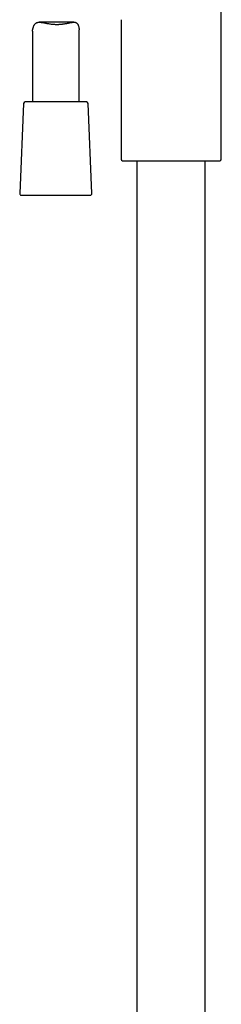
# Model space of a CAD drawing. Header units: millimetres. Extents: x 8 to 1761, y 12 to 2692.
# Tile 18 of 27: x 528 to 593, y 1708 to 2025. Entities that reach past the tile are written whole.
import ezdxf

# ---------------------------------------------------------------- set-up
doc = ezdxf.new("R2010")
doc.units = ezdxf.units.MM

msp = doc.modelspace()

# ---------------------------------------------------------------- linework, layer by layer
at = {"color": 7, "linetype": 'Continuous', "lineweight": 30}
for p, q in [((593.15, 1979.84), (593.15, 2094.49)), ((545.69, 2023.94), (534.54, 2023.94)), ((560.85, 2024.75), (560.85, 1979.84)), ((532.36, 2021.01), (532.36, 1998.26)), ((547.36, 1998.26), (547.36, 2021.45)), ((529.48, 1997.78), (528.23, 1968.78)), ((549.73, 1998.26), (529.98, 1998.26)), ((551.48, 1968.78), (550.23, 1997.78)), ((561.33, 1979.34), (562.69, 1979.28)), ((562.69, 1979.28), (591.31, 1979.28)), ((566, 1979.28), (566, 1511.55)), ((588, 1511.56), (588, 1979.28)), ((591.31, 1979.28), (592.67, 1979.34)), ((528.73, 1968.26), (540.44, 1968.26)), ((540.44, 1968.26), (550.98, 1968.26))]:
    msp.add_line(p, q, dxfattribs=at)
for centre, start, end in [((529.98, 1997.76), 90, 177.5187), ((549.73, 1997.76), 2.4813, 90), ((561.35, 1979.84), 180, 267.337), ((592.65, 1979.84), 272.663, 0), ((528.73, 1968.76), 177.5187, 270), ((550.98, 1968.76), 270, 2.4813)]:
    msp.add_arc(centre, 0.5, start, end, dxfattribs=at)
for points, knots in [([(532.36, 2021.01), (532.36, 2021.05), (532.36, 2021.16), (532.38, 2021.35), (532.42, 2021.57), (532.46, 2021.79), (532.52, 2022.02), (532.59, 2022.25), (532.68, 2022.49), (532.77, 2022.72), (532.88, 2022.95), (533.01, 2023.16), (533.15, 2023.36), (533.32, 2023.53), (533.5, 2023.68), (533.71, 2023.8), (533.93, 2023.87), (534.18, 2023.92), (534.44, 2023.94), (534.76, 2023.94), (535.13, 2023.9), (535.56, 2023.84), (536.02, 2023.76), (536.5, 2023.67), (537.01, 2023.57), (537.54, 2023.48), (538.09, 2023.39), (538.6, 2023.33), (539.05, 2023.29), (539.45, 2023.26), (539.85, 2023.24), (540.11, 2023.24), (540.25, 2023.24)], [0, 0, 0, 0, 0.022811, 0.057276, 0.086454, 0.115713, 0.145142, 0.174608, 0.204406, 0.234239, 0.264207, 0.294249, 0.323512, 0.353139, 0.382993, 0.413369, 0.442653, 0.472455, 0.502496, 0.532988, 0.574269, 0.616152, 0.658303, 0.700973, 0.744516, 0.788555, 0.832852, 0.877691, 0.908006, 0.938527, 0.969155, 1, 1, 1, 1]), ([(540.25, 2023.24), (540.35, 2023.24), (540.55, 2023.24), (540.84, 2023.25), (541.14, 2023.27), (541.44, 2023.29), (541.73, 2023.32), (542.02, 2023.35), (542.32, 2023.39), (542.69, 2023.44), (543.15, 2023.52), (543.67, 2023.62), (544.17, 2023.72), (544.61, 2023.81), (544.98, 2023.87), (545.3, 2023.92), (545.6, 2023.94), (545.86, 2023.94), (546.07, 2023.91), (546.25, 2023.86), (546.42, 2023.79), (546.57, 2023.69), (546.71, 2023.57), (546.83, 2023.42), (546.93, 2023.26), (547.03, 2023.07), (547.11, 2022.85), (547.19, 2022.62), (547.25, 2022.38), (547.3, 2022.13), (547.33, 2021.89), (547.35, 2021.66), (547.35, 2021.51), (547.35, 2021.45)], [0, 0, 0, 0, 0.0244935, 0.0490362, 0.0739518, 0.0988675, 0.1239814, 0.1490956, 0.1745818, 0.2001153, 0.2491293, 0.2987586, 0.3486946, 0.3992639, 0.4357779, 0.4726442, 0.5097107, 0.5472294, 0.5747824, 0.6026873, 0.6307895, 0.6593155, 0.6868762, 0.7147787, 0.7428286, 0.7711438, 0.803879, 0.8366936, 0.8696745, 0.9026956, 0.9360921, 0.9695395, 1, 1, 1, 1])]:
    msp.add_open_spline(points, degree=3, knots=knots, dxfattribs=at)

doc.saveas('drawing.dxf')
